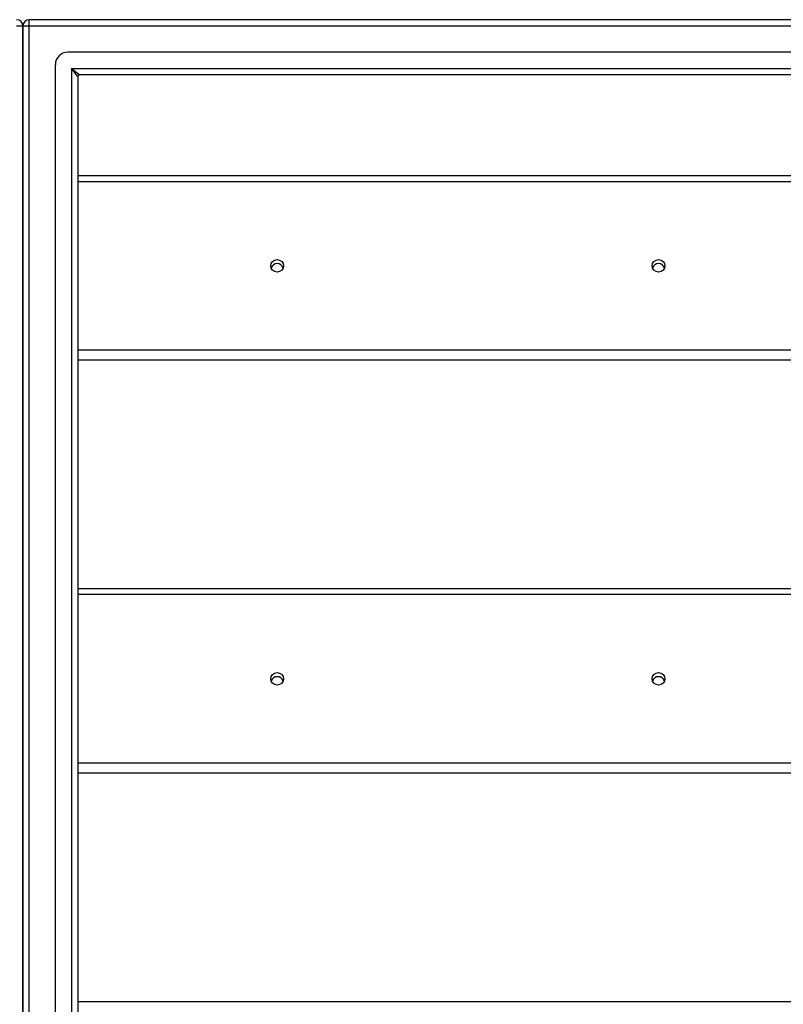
# Model space of a CAD drawing. Header units: inches. Extents: x 64.1 to 160.1, y 42 to 74.3.
# Tile 49 of 70: x 112 to 124, y 57.6 to 73.1. Entities that reach past the tile are written whole.
import ezdxf

# ---------------------------------------------------------------- set-up
doc = ezdxf.new("R2010")
doc.units = ezdxf.units.IN
doc.header["$MEASUREMENT"] = 0
doc.layers.add('Visible Edges(ANSI)', color=7, linetype='Continuous', lineweight=25)
doc.layers.add('Visible Tangent Edges(ANSI)', color=7, linetype='Continuous', lineweight=25)

msp = doc.modelspace()

# ---------------------------------------------------------------- linework, layer by layer
at = {"layer": 'Visible Edges(ANSI)'}
for p, q in [((112.072, 72.261), (112.072, 73.036)), ((112.072, 73.036), (112.072, 72.261)), ((159.973, 73.135), (112.171, 73.135)), ((159.363, 72.623), (112.78, 72.623)), ((112.584, 43.843), (112.584, 72.426)), ((112.072, 72.261), (112.072, 44.009)), ((112.072, 44.009), (112.072, 72.261)), ((112.938, 72.238), (112.938, 44.032)), ((159.175, 72.269), (112.969, 72.269)), ((112.938, 70.683), (155.072, 70.683)), ((155.072, 67.774), (112.938, 67.774)), ((112.938, 64.183), (155.072, 64.183)), ((155.072, 61.274), (112.938, 61.274)), ((112.938, 57.683), (155.072, 57.683))]:
    msp.add_line(p, q, dxfattribs=at)
for centre, radius, start, end in [((111.973, 73.036), 0.099, 0, 90), ((112.171, 73.036), 0.099, 90, 180), ((112.78, 72.426), 0.197, 90, 180), ((112.969, 72.238), 0.031, 90, 180)]:
    msp.add_arc(centre, radius, start, end, dxfattribs=at)
for centre in [(116.072, 69.26), (122.072, 69.26), (116.072, 62.76), (122.072, 62.76)]:
    msp.add_ellipse(centre, major_axis=(-0.101, 0), ratio=0.966998, dxfattribs=at)
for centre, major_axis in [((116.072, 69.197), (0.101, 0)), ((122.072, 69.197), (0.101, 0)), ((116.072, 62.697), (0.1, 0)), ((122.072, 62.697), (0.1, 0))]:
    msp.add_ellipse(centre, major_axis=major_axis, ratio=0.966998, start_param=0.333879, end_param=2.807714, dxfattribs=at)
at = {"layer": 'Visible Tangent Edges(ANSI)'}
for p, q in [((111.973, 73.036), (112.072, 73.036)), ((112.072, 73.036), (112.171, 73.036)), ((112.171, 73.036), (112.171, 73.135)), ((112.171, 73.036), (159.973, 73.036)), ((112.171, 43.234), (112.171, 73.036)), ((112.839, 72.368), (112.969, 72.269)), ((112.938, 72.238), (112.839, 72.368)), ((112.839, 72.368), (159.305, 72.368)), ((112.839, 72.368), (112.839, 43.902)), ((112.938, 70.59), (155.072, 70.59)), ((155.072, 67.931), (112.938, 67.931)), ((112.938, 64.09), (155.072, 64.09)), ((155.072, 61.431), (112.938, 61.431))]:
    msp.add_line(p, q, dxfattribs=at)

doc.saveas('drawing.dxf')
